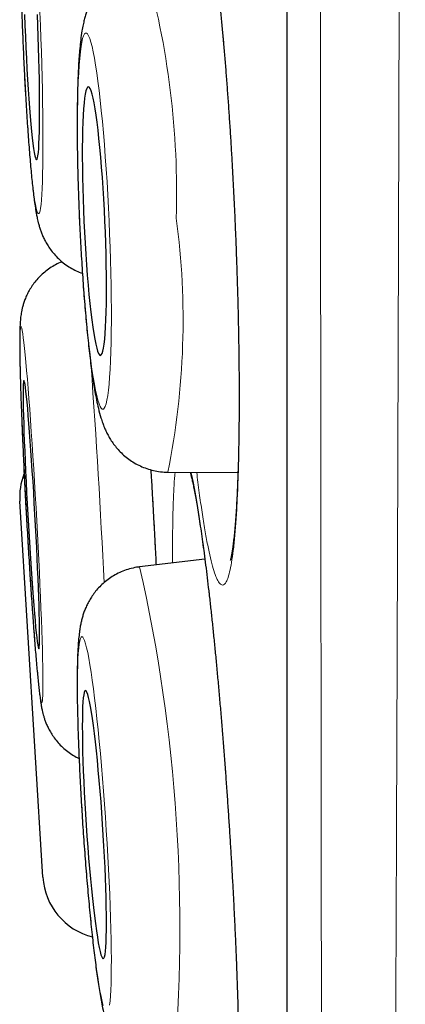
# Model space of a CAD drawing. Header units: millimetres. Extents: x 8 to 869, y 12 to 812.
# Tile 28 of 230: x 180.8 to 182.56, y 784.84 to 789.33. Entities that reach past the tile are written whole.
import ezdxf

# ---------------------------------------------------------------- set-up
doc = ezdxf.new("R2010")
doc.units = ezdxf.units.MM

msp = doc.modelspace()

# ---------------------------------------------------------------- linework, layer by layer
at = {"color": 252, "linetype": 'Continuous', "lineweight": 0}
msp.add_line((182.0178, 811.0119), (182.0178, 777.6163), dxfattribs=at)
at = {"color": 7, "linetype": 'Continuous', "lineweight": 30}
for p, q in [((182.0155, 810.9815), (182.0155, 777.6467)), ((181.4726, 787.2659), (181.7928, 787.2635)), ((180.9027, 785.4188), (180.7971, 787.1335)), ((181.3425, 786.8332), (181.3438, 786.8336)), ((181.6416, 786.8691), (181.3438, 786.8336))]:
    msp.add_line(p, q, dxfattribs=at)
at = {"color": 252, "linetype": 'Continuous', "lineweight": 0, "flags": 128}
for points in [[(180.8064, 789.3624), (180.8086, 789.3025), (180.811, 789.2427), (180.8136, 789.1831), (180.8163, 789.1241), (180.8193, 789.0659), (180.8223, 789.009), (180.8256, 788.9534), (180.8289, 788.8996), (180.8323, 788.8477), (180.8358, 788.798), (180.8394, 788.7508), (180.843, 788.7063), (180.8467, 788.6647), (180.8504, 788.6262), (180.8541, 788.5909), (180.8577, 788.5592), (180.8614, 788.5311), (180.8649, 788.5067), (180.8684, 788.4862), (180.8718, 788.4697), (180.8751, 788.4572), (180.8783, 788.4489), (180.8814, 788.4447), (180.8842, 788.4447), (180.887, 788.4489), (180.8895, 788.4572), (180.8918, 788.4697), (180.894, 788.4862), (180.8959, 788.5067), (180.8976, 788.5311), (180.8991, 788.5592), (180.9003, 788.5909), (180.9013, 788.6262), (180.902, 788.6647), (180.9025, 788.7063), (180.9027, 788.7508), (180.9027, 788.798), (180.9024, 788.8477), (180.9018, 788.8996), (180.901, 788.9534), (180.9, 789.009), (180.8987, 789.0659), (180.8972, 789.1241), (180.8954, 789.1831), (180.8934, 789.2427), (180.8912, 789.3025)], [(180.8912, 789.3025), (180.8888, 789.3624)], [(181.2046, 788.4105), (181.2018, 788.4703), (181.1986, 788.5299), (181.1951, 788.5889), (181.1914, 788.647), (181.1874, 788.704), (181.1831, 788.7595), (181.1786, 788.8133), (181.174, 788.8652), (181.1691, 788.9149), (181.1641, 788.9621), (181.159, 789.0066), (181.1537, 789.0482), (181.1484, 789.0867), (181.143, 789.1219), (181.1377, 789.1536), (181.1323, 789.1817), (181.1269, 789.2061), (181.1216, 789.2266), (181.1163, 789.2431), (181.1112, 789.2555), (181.1062, 789.2639), (181.1013, 789.2681), (181.0966, 789.2681), (181.0921, 789.2639), (181.0879, 789.2555), (181.0838, 789.2431), (181.0801, 789.2266), (181.0766, 789.2061), (181.0734, 789.1817), (181.0705, 789.1536), (181.068, 789.1219), (181.0658, 789.0867), (181.0639, 789.0482), (181.0624, 789.0066), (181.0613, 788.9621), (181.0605, 788.9149), (181.0602, 788.8652), (181.0602, 788.8133), (181.0605, 788.7595), (181.0613, 788.704), (181.0624, 788.647), (181.0639, 788.5889), (181.0657, 788.5299), (181.0679, 788.4703), (181.0704, 788.4105), (181.0733, 788.3506), (181.0764, 788.291), (181.0799, 788.2321), (181.0836, 788.1739), (181.0877, 788.117), (181.0919, 788.0614), (181.0964, 788.0076), (181.1011, 787.9557), (181.1059, 787.9061), (181.1109, 787.8589), (181.116, 787.8144), (181.1213, 787.7728), (181.1266, 787.7343), (181.132, 787.6991), (181.1374, 787.6673), (181.1428, 787.6392), (181.1482, 787.6148), (181.1535, 787.5944), (181.1587, 787.5779), (181.1639, 787.5654), (181.1689, 787.5571), (181.1737, 787.5529), (181.1784, 787.5529), (181.1829, 787.5571), (181.1872, 787.5654), (181.1912, 787.5779), (181.1949, 787.5944), (181.1984, 787.6148), (181.2016, 787.6392), (181.2045, 787.6673), (181.207, 787.6991), (181.2092, 787.7343), (181.2111, 787.7728), (181.2126, 787.8144), (181.2137, 787.8589), (181.2145, 787.9061), (181.2149, 787.9557), (181.2149, 788.0076), (181.2145, 788.0614), (181.2138, 788.117), (181.2127, 788.1739), (181.2112, 788.2321), (181.2093, 788.291), (181.2071, 788.3506), (181.2046, 788.4105)], [(180.8975, 786.2145), (180.899, 786.2167), (180.9002, 786.2231), (180.9012, 786.2335), (180.902, 786.2481), (180.9025, 786.2667), (180.9027, 786.2892), (180.9027, 786.3155), (180.9024, 786.3455), (180.9019, 786.3791), (180.9011, 786.416), (180.9001, 786.4561), (180.8988, 786.4992), (180.8973, 786.5452), (180.8955, 786.5936), (180.8935, 786.6445), (180.8914, 786.6974), (180.889, 786.7521), (180.8864, 786.8084), (180.8836, 786.8659), (180.8807, 786.9245), (180.8777, 786.9838), (180.8744, 787.0435), (180.8711, 787.1034), (180.8677, 787.1631), (180.8642, 787.2224), (180.8606, 787.2809), (180.857, 787.3384), (180.8533, 787.3947), (180.8496, 787.4493), (180.8459, 787.5021), (180.8423, 787.5528), (180.8386, 787.6012), (180.8351, 787.647), (180.8316, 787.69), (180.8282, 787.73), (180.8249, 787.7668), (180.8217, 787.8002), (180.8186, 787.8301), (180.8157, 787.8562), (180.813, 787.8786), (180.8105, 787.897), (180.8081, 787.9114), (180.806, 787.9217), (180.804, 787.9278), (180.8023, 787.9298), (180.8008, 787.9277), (180.7996, 787.9213), (180.7986, 787.9108), (180.7979, 787.8963), (180.7974, 787.8777), (180.7971, 787.8552), (180.7972, 787.8289), (180.7974, 787.7989), (180.798, 787.7653), (180.7988, 787.7284), (180.7998, 787.6883), (180.8011, 787.6451), (180.8026, 787.5992), (180.8043, 787.5507), (180.8063, 787.4999), (180.8085, 787.447), (180.8109, 787.3923), (180.8135, 787.336), (180.8162, 787.2784), (180.8191, 787.2199), (180.8222, 787.1606), (180.8254, 787.1009), (180.8287, 787.041), (180.8321, 786.9813), (180.8357, 786.922), (180.8392, 786.8635), (180.8429, 786.8059), (180.8465, 786.7497), (180.8502, 786.6951), (180.8539, 786.6423), (180.8576, 786.5915), (180.8612, 786.5432), (180.8648, 786.4974), (180.8683, 786.4544), (180.8717, 786.4144), (180.875, 786.3776), (180.8782, 786.3442), (180.8812, 786.3143), (180.8841, 786.2882), (180.8868, 786.2658), (180.8894, 786.2474), (180.8917, 786.233), (180.8939, 786.2227), (180.8958, 786.2165), (180.8975, 786.2145)], [(181.2066, 784.8358), (181.2089, 784.8546), (181.2108, 784.8772), (181.2124, 784.9036), (181.2136, 784.9338), (181.2144, 784.9674), (181.2148, 785.0044), (181.2149, 785.0446), (181.2146, 785.0878), (181.2139, 785.1338), (181.2129, 785.1824), (181.2114, 785.2332), (181.2097, 785.2862), (181.2075, 785.3409), (181.205, 785.3972), (181.2022, 785.4548), (181.1991, 785.5134), (181.1957, 785.5726), (181.192, 785.6323), (181.188, 785.6922), (181.1838, 785.7518), (181.1794, 785.811), (181.1747, 785.8695), (181.1699, 785.9269), (181.1649, 785.9831), (181.1598, 786.0376), (181.1546, 786.0903), (181.1493, 786.1409), (181.1439, 786.1892), (181.1385, 786.2349), (181.1331, 786.2777), (181.1277, 786.3176), (181.1224, 786.3542), (181.1171, 786.3875), (181.112, 786.4172), (181.1069, 786.4432), (181.1021, 786.4654), (181.0973, 786.4836), (181.0928, 786.4979), (181.0885, 786.508), (181.0845, 786.514), (181.0807, 786.5159), (181.0771, 786.5135), (181.0739, 786.507), (181.071, 786.4964), (181.0684, 786.4817), (181.0661, 786.463), (181.0642, 786.4403), (181.0627, 786.4139), (181.0615, 786.3838), (181.0606, 786.3501), (181.0602, 786.3131), (181.0601, 786.2729), (181.0604, 786.2297), (181.0611, 786.1837), (181.0622, 786.1352), (181.0636, 786.0843), (181.0654, 786.0314), (181.0675, 785.9766), (181.07, 785.9203), (181.0728, 785.8627), (181.0759, 785.8042), (181.0793, 785.7449), (181.083, 785.6852), (181.087, 785.6254), (181.0912, 785.5657), (181.0957, 785.5065), (181.1003, 785.448), (181.1051, 785.3906), (181.1101, 785.3345), (181.1152, 785.2799), (181.1204, 785.2272), (181.1258, 785.1766), (181.1311, 785.1283), (181.1365, 785.0827), (181.1419, 785.0398), (181.1473, 785), (181.1526, 784.9633), (181.1579, 784.9301), (181.163, 784.9004), (181.1681, 784.8744), (181.173, 784.8522), (181.1777, 784.8339)]]:
    msp.add_lwpolyline(points, dxfattribs=at)
at = {"color": 7, "linetype": 'Continuous', "lineweight": 30, "flags": 128}
for points in [[(180.8186, 789.3531), (180.8204, 789.3025), (180.8225, 789.252), (180.8247, 789.2017), (180.8271, 789.1522), (180.8297, 789.1037), (180.8323, 789.0565), (180.8352, 789.011), (180.8381, 788.9675), (180.8411, 788.9263), (180.8441, 788.8877), (180.8472, 788.8519), (180.8503, 788.8192), (180.8534, 788.7898), (180.8565, 788.7639), (180.8596, 788.7416), (180.8625, 788.7232), (180.8654, 788.7088), (180.8682, 788.6984), (180.8709, 788.6921), (180.8734, 788.6901), (180.8757, 788.6921), (180.8779, 788.6984), (180.8799, 788.7088), (180.8817, 788.7232), (180.8833, 788.7416), (180.8846, 788.7639), (180.8857, 788.7898), (180.8866, 788.8192), (180.8872, 788.8519), (180.8875, 788.8877), (180.8876, 788.9263), (180.8874, 788.9675), (180.887, 789.011), (180.8864, 789.0565), (180.8854, 789.1037), (180.8843, 789.1522), (180.8829, 789.2017), (180.8812, 789.252), (180.8794, 789.3025)], [(180.8794, 789.3025), (180.8774, 789.3531)], [(181.1854, 788.4105), (181.183, 788.461), (181.1802, 788.5113), (181.1772, 788.5608), (181.1739, 788.6093), (181.1703, 788.6564), (181.1665, 788.7019), (181.1625, 788.7454), (181.1584, 788.7866), (181.1541, 788.8252), (181.1497, 788.861), (181.1452, 788.8937), (181.1407, 788.9231), (181.1361, 788.949), (181.1315, 788.9712), (181.127, 788.9896), (181.1226, 789.0041), (181.1182, 789.0144), (181.114, 789.0207), (181.11, 789.0228), (181.1061, 789.0207), (181.1025, 789.0144), (181.0991, 789.0041), (181.0959, 788.9896), (181.0931, 788.9712), (181.0905, 788.949), (181.0883, 788.9231), (181.0864, 788.8937), (181.0848, 788.861), (181.0836, 788.8252), (181.0828, 788.7866), (181.0824, 788.7454), (181.0823, 788.7019), (181.0826, 788.6564), (181.0833, 788.6093), (181.0843, 788.5608), (181.0858, 788.5113), (181.0875, 788.461), (181.0896, 788.4105), (181.0921, 788.3599), (181.0948, 788.3097), (181.0979, 788.2602), (181.1012, 788.2117), (181.1047, 788.1645), (181.1085, 788.119), (181.1125, 788.0756), (181.1166, 788.0344), (181.1209, 787.9958), (181.1253, 787.96), (181.1298, 787.9273), (181.1344, 787.8979), (181.1389, 787.872), (181.1435, 787.8497), (181.148, 787.8313), (181.1524, 787.8169), (181.1568, 787.8065), (181.161, 787.8002), (181.165, 787.7982), (181.1689, 787.8002), (181.1726, 787.8065), (181.176, 787.8169), (181.1791, 787.8313), (181.182, 787.8497), (181.1845, 787.872), (181.1868, 787.8979), (181.1887, 787.9273), (181.1902, 787.96), (181.1914, 787.9958), (181.1922, 788.0344), (181.1927, 788.0756), (181.1927, 788.119), (181.1924, 788.1645), (181.1917, 788.2117), (181.1907, 788.2602), (181.1893, 788.3097), (181.1875, 788.3599), (181.1854, 788.4105)], [(180.8839, 786.4602), (180.8851, 786.4624), (180.8861, 786.4687), (180.8869, 786.4791), (180.8873, 786.4936), (180.8876, 786.5121), (180.8876, 786.5344), (180.8873, 786.5603), (180.8868, 786.5898), (180.886, 786.6225), (180.8849, 786.6584), (180.8837, 786.697), (180.8822, 786.7382), (180.8804, 786.7817), (180.8785, 786.8272), (180.8764, 786.8743), (180.8741, 786.9228), (180.8716, 786.9724), (180.869, 787.0226), (180.8662, 787.0731), (180.8634, 787.1236), (180.8604, 787.1738), (180.8574, 787.2233), (180.8543, 787.2718), (180.8512, 787.3189), (180.8481, 787.3643), (180.845, 787.4077), (180.8419, 787.4488), (180.8389, 787.4874), (180.836, 787.5231), (180.8331, 787.5557), (180.8304, 787.585), (180.8278, 787.6109), (180.8254, 787.633), (180.8231, 787.6513), (180.821, 787.6657), (180.8191, 787.676), (180.8174, 787.6822), (180.816, 787.6842), (180.8147, 787.682), (180.8137, 787.6757), (180.813, 787.6652), (180.8125, 787.6507), (180.8123, 787.6323), (180.8123, 787.61), (180.8126, 787.584), (180.8131, 787.5546), (180.8139, 787.5218), (180.8149, 787.486), (180.8162, 787.4474), (180.8177, 787.4062), (180.8194, 787.3627), (180.8213, 787.3172), (180.8235, 787.27), (180.8258, 787.2215), (180.8282, 787.172), (180.8308, 787.1218), (180.8336, 787.0713), (180.8365, 787.0207), (180.8394, 786.9706), (180.8424, 786.9211), (180.8455, 786.8726), (180.8486, 786.8255), (180.8517, 786.7801), (180.8548, 786.7367), (180.8579, 786.6956), (180.8609, 786.657), (180.8639, 786.6213), (180.8667, 786.5887), (180.8694, 786.5593), (180.872, 786.5335), (180.8745, 786.5114), (180.8767, 786.4931), (180.8788, 786.4787), (180.8807, 786.4684), (180.8824, 786.4622), (180.8839, 786.4602)], [(181.1781, 785.0472), (181.181, 785.0495), (181.1837, 785.0559), (181.186, 785.0665), (181.1881, 785.0811), (181.1897, 785.0997), (181.191, 785.1221), (181.192, 785.1481), (181.1925, 785.1777), (181.1927, 785.2105), (181.1926, 785.2464), (181.192, 785.2851), (181.1911, 785.3263), (181.1898, 785.3699), (181.1881, 785.4154), (181.1861, 785.4625), (181.1838, 785.511), (181.1812, 785.5606), (181.1782, 785.6107), (181.175, 785.6613), (181.1715, 785.7118), (181.1678, 785.7619), (181.1639, 785.8113), (181.1598, 785.8597), (181.1555, 785.9067), (181.1512, 785.952), (181.1467, 785.9954), (181.1422, 786.0364), (181.1376, 786.0748), (181.1331, 786.1104), (181.1285, 786.1429), (181.1241, 786.1721), (181.1197, 786.1978), (181.1154, 786.2199), (181.1113, 786.238), (181.1074, 786.2523), (181.1037, 786.2624), (181.1002, 786.2685), (181.0969, 786.2704), (181.094, 786.2681), (181.0913, 786.2616), (181.089, 786.251), (181.087, 786.2364), (181.0853, 786.2179), (181.084, 786.1955), (181.0831, 786.1694), (181.0825, 786.1399), (181.0823, 786.1071), (181.0825, 786.0712), (181.083, 786.0325), (181.0839, 785.9912), (181.0852, 785.9477), (181.0869, 785.9022), (181.0889, 785.855), (181.0912, 785.8065), (181.0939, 785.757), (181.0968, 785.7068), (181.1, 785.6563), (181.1035, 785.6058), (181.1072, 785.5557), (181.1111, 785.5062), (181.1152, 785.4578), (181.1195, 785.4108), (181.1239, 785.3655), (181.1283, 785.3222), (181.1328, 785.2812), (181.1374, 785.2427), (181.142, 785.2071), (181.1465, 785.1746), (181.151, 785.1454), (181.1553, 785.1197), (181.1596, 785.0977), (181.1637, 785.0795), (181.1676, 785.0653), (181.1714, 785.0551), (181.1748, 785.0491), (181.1781, 785.0472)]]:
    msp.add_lwpolyline(points, dxfattribs=at)
at = {"color": 252, "linetype": 'Continuous', "lineweight": 0}
for centre, radius, start, end in [((177.6852, 788.5373), 3.8276, 358.2926, 15.8174), ((178.0567, 787.9589), 3.4856, 348.5318, 7.6562), ((141.7671, 784.8996), 39.4583, 2.7038, 4.14143), ((174.1137, 785.1922), 7.4141, 354.81006, 12.79052)]:
    msp.add_arc(centre, radius, start, end, dxfattribs=at)
at = {"color": 7, "linetype": 'Continuous', "lineweight": 30}
for centre, start, end in [((181.0965, 787.152), 159.5999, 183.525), ((181.2022, 785.4373), 183.525, 255.8994)]:
    msp.add_arc(centre, 0.3, start, end, dxfattribs=at)
at = {"color": 252, "linetype": 'Continuous', "lineweight": 0}
for points, knots in [([(182.5563, 812.1494), (182.5563, 812.1485), (182.5563, 812.1467), (182.5563, 812.1321), (182.5563, 812.1088), (182.5563, 812.076), (182.5563, 812.0338), (182.5563, 811.9828), (182.5563, 811.9233), (182.5563, 811.8557), (182.5563, 811.7793), (182.5563, 811.694), (182.5564, 811.6), (182.5564, 811.5064), (182.5564, 811.4156), (182.5565, 811.3299), (182.5565, 811.2395), (182.5566, 811.1296), (182.5566, 810.9975), (182.5566, 810.8399), (182.5566, 810.6722), (182.5566, 810.4945), (182.5565, 810.3068), (182.5565, 810.1167), (182.5564, 809.9254), (182.5563, 809.7341), (182.5563, 809.5353), (182.5562, 809.329), (182.5561, 809.1153), (182.5561, 808.8658), (182.556, 808.5769), (182.5559, 808.2801), (182.5558, 808.0099), (182.5557, 807.77), (182.5556, 807.5242), (182.5555, 807.2723), (182.5554, 807.0145), (182.5552, 806.7508), (182.555, 806.4814), (182.5548, 806.1918), (182.5545, 805.8811), (182.5542, 805.5484), (182.5539, 805.2086), (182.5536, 804.8617), (182.5533, 804.508), (182.553, 804.1612), (182.5527, 803.8221), (182.5524, 803.4916), (182.5521, 803.1562), (182.5518, 802.8162), (182.5515, 802.4717), (182.5512, 802.1586), (182.5509, 801.8782), (182.5506, 801.6317), (182.5503, 801.3833), (182.55, 801.0834), (182.5495, 800.7307), (182.549, 800.3238), (182.5484, 799.9127), (182.5478, 799.4974), (182.5472, 799.0783), (182.5466, 798.6714), (182.546, 798.2773), (182.5454, 797.8964), (182.5449, 797.5133), (182.5443, 797.1281), (182.5437, 796.7409), (182.543, 796.3019), (182.5423, 795.9008), (182.5417, 795.5384), (182.5412, 795.2207), (182.5405, 794.8572), (182.5398, 794.4478), (182.539, 794.0376), (182.5382, 793.6269), (182.5373, 793.2159), (182.5364, 792.8091), (182.5355, 792.4067), (182.5346, 792.009), (182.5337, 791.6117), (182.5328, 791.2152), (182.5319, 790.8196), (182.531, 790.4603), (182.5302, 790.137), (182.5295, 789.8491), (182.5288, 789.5623), (182.5279, 789.2149), (182.5268, 788.8083), (182.5255, 788.3437), (182.5241, 787.8831), (182.5228, 787.4497), (182.5214, 787.0435), (182.5201, 786.6637), (182.5188, 786.2877), (182.5174, 785.9209), (182.5161, 785.5634), (182.5147, 785.2151), (182.5133, 784.871), (182.5119, 784.5257), (182.5104, 784.1798), (182.5088, 783.8148), (182.5071, 783.4375), (182.5053, 783.049), (182.5035, 782.6684), (182.5016, 782.3148), (182.4999, 781.9873), (182.4981, 781.6845), (182.4964, 781.3882), (182.4946, 781.1027), (182.4928, 780.828), (182.4909, 780.5636), (182.4891, 780.3058), (182.4873, 780.0506), (182.4853, 779.7987), (182.4833, 779.5366), (182.4811, 779.2702), (182.4788, 779.0011), (182.4765, 778.7431), (182.4743, 778.5088), (182.4723, 778.2967), (182.4704, 778.1048), (182.4684, 777.9217), (182.4665, 777.7497), (182.4647, 777.5887), (182.4629, 777.4383), (182.4611, 777.2964), (182.4593, 777.1608), (182.4576, 777.0321), (182.456, 776.9225), (182.4547, 776.8311), (182.4536, 776.7555), (182.4526, 776.6848), (182.4515, 776.6117), (182.4504, 776.5383), (182.4494, 776.4674), (182.4484, 776.4055), (182.4476, 776.3529), (182.447, 776.3096), (182.4465, 776.2786), (182.4462, 776.2573), (182.446, 776.2436), (182.4458, 776.235), (182.4458, 776.2339), (182.4458, 776.2334)], [0, 0, 0, 0, 0.007231, 0.014463, 0.021694, 0.028959, 0.036225, 0.043491, 0.050559, 0.057628, 0.064697, 0.071797, 0.078898, 0.085998, 0.091227, 0.096455, 0.101689, 0.106923, 0.114601, 0.12228, 0.129958, 0.137677, 0.145398, 0.153117, 0.16001, 0.166904, 0.173798, 0.18072, 0.187644, 0.194566, 0.204203, 0.213848, 0.220428, 0.227008, 0.233599, 0.24019, 0.246799, 0.253407, 0.260027, 0.266648, 0.27434, 0.282033, 0.289726, 0.297459, 0.305193, 0.312926, 0.31983, 0.326736, 0.33364, 0.340574, 0.347508, 0.354442, 0.359268, 0.364094, 0.368924, 0.373755, 0.381474, 0.389195, 0.396914, 0.404675, 0.412438, 0.420199, 0.427129, 0.43406, 0.440991, 0.447951, 0.454911, 0.461871, 0.47156, 0.476409, 0.481257, 0.488536, 0.495815, 0.503093, 0.510406, 0.51772, 0.525033, 0.532149, 0.539265, 0.54638, 0.553527, 0.560675, 0.567822, 0.573085, 0.578347, 0.583616, 0.588885, 0.597573, 0.606262, 0.614976, 0.623691, 0.631089, 0.638487, 0.645901, 0.653316, 0.660422, 0.667529, 0.67465, 0.681771, 0.689241, 0.696715, 0.705421, 0.714127, 0.722858, 0.731589, 0.739001, 0.746413, 0.753841, 0.761269, 0.768389, 0.775509, 0.782642, 0.789776, 0.797259, 0.804747, 0.813491, 0.822235, 0.831004, 0.839774, 0.847219, 0.854664, 0.862126, 0.869587, 0.876741, 0.883894, 0.891062, 0.898231, 0.905752, 0.913277, 0.918649, 0.92402, 0.929398, 0.934776, 0.941985, 0.949194, 0.956403, 0.963646, 0.970891, 0.978134, 0.983597, 0.98906, 0.99453, 1, 1, 1, 1]), ([(182.1983, 776.4808), (182.1983, 776.4813), (182.1982, 776.4824), (182.1982, 776.4906), (182.1981, 776.5036), (182.1979, 776.5241), (182.1976, 776.5541), (182.1973, 776.5962), (182.1969, 776.6476), (182.1965, 776.7083), (182.196, 776.7783), (182.1956, 776.8509), (182.1951, 776.9237), (182.1947, 776.9945), (182.1942, 777.0704), (182.1937, 777.1676), (182.1931, 777.2901), (182.1923, 777.443), (182.1915, 777.6088), (182.1907, 777.7783), (182.1899, 777.9492), (182.1892, 778.1197), (182.1884, 778.299), (182.1876, 778.4845), (182.1869, 778.6756), (182.1862, 778.8718), (182.1855, 779.0757), (182.1848, 779.2907), (182.1841, 779.5171), (182.1833, 779.7676), (182.1826, 780.0401), (182.1818, 780.3361), (182.1811, 780.6426), (182.1805, 780.9435), (182.1798, 781.2366), (182.1793, 781.5204), (182.1787, 781.8114), (182.1781, 782.1051), (182.1775, 782.4009), (182.177, 782.6986), (182.1764, 783.0021), (182.1759, 783.3164), (182.1753, 783.6415), (182.1748, 783.9956), (182.1742, 784.3745), (182.1737, 784.7793), (182.1732, 785.1914), (182.1727, 785.5895), (182.1723, 785.9717), (182.1719, 786.3372), (182.1715, 786.7073), (182.1711, 787.0764), (182.1708, 787.4441), (182.1704, 787.8102), (182.17, 788.1798), (182.1696, 788.5587), (182.1692, 788.9467), (182.1688, 789.3652), (182.1684, 789.8082), (182.168, 790.2764), (182.1676, 790.7479), (182.1672, 791.1986), (182.1669, 791.6272), (182.1667, 792.0335), (182.1664, 792.4413), (182.1662, 792.8446), (182.1659, 793.243), (182.1657, 793.6365), (182.1655, 794.0306), (182.1652, 794.4315), (182.165, 794.8388), (182.1647, 795.2571), (182.1645, 795.6799), (182.1642, 796.1066), (182.164, 796.533), (182.1637, 796.9588), (182.1635, 797.3838), (182.1633, 797.7918), (182.1632, 798.1829), (182.163, 798.557), (182.1629, 798.9297), (182.1628, 799.3007), (182.1627, 799.6698), (182.1625, 800.0843), (182.1624, 800.4583), (182.1623, 800.7926), (182.1622, 801.0906), (182.162, 801.4346), (182.1619, 801.8227), (182.1617, 802.207), (182.1616, 802.5874), (182.1614, 802.9634), (182.1613, 803.3212), (182.1612, 803.661), (182.1611, 803.9833), (182.161, 804.3015), (182.1609, 804.6155), (182.1608, 804.925), (182.1608, 805.2692), (182.1607, 805.6455), (182.1607, 806.0379), (182.1606, 806.4083), (182.1606, 806.7572), (182.1605, 807.0972), (182.1604, 807.4282), (182.1603, 807.7497), (182.1602, 808.0474), (182.1602, 808.3224), (182.1601, 808.5762), (182.1601, 808.8222), (182.1601, 809.06), (182.1601, 809.2896), (182.1601, 809.5025), (182.1601, 809.6997), (182.1601, 809.882), (182.1601, 810.0572), (182.1601, 810.2252), (182.1602, 810.3859), (182.1602, 810.5588), (182.1602, 810.7399), (182.1601, 810.9121), (182.1601, 811.0598), (182.1601, 811.186), (182.1601, 811.3026), (182.1601, 811.4094), (182.16, 811.5063), (182.1601, 811.5899), (182.1601, 811.6615), (182.1601, 811.7222), (182.1601, 811.7748), (182.1601, 811.8192), (182.1602, 811.8554), (182.1602, 811.8866), (182.1603, 811.9098), (182.1603, 811.913), (182.1603, 811.9146)], [0, 0, 0, 0, 0.005366, 0.010733, 0.016106, 0.021479, 0.028683, 0.035887, 0.043091, 0.05033, 0.05757, 0.064808, 0.070267, 0.075727, 0.081192, 0.086658, 0.095396, 0.104134, 0.112899, 0.121664, 0.129106, 0.136548, 0.144007, 0.151465, 0.158617, 0.165768, 0.172934, 0.180099, 0.187618, 0.19514, 0.203844, 0.212547, 0.221276, 0.230005, 0.237415, 0.244825, 0.252251, 0.259676, 0.266793, 0.27391, 0.281042, 0.288173, 0.295653, 0.303138, 0.311826, 0.320515, 0.329228, 0.337942, 0.345339, 0.352736, 0.360148, 0.367561, 0.374665, 0.38177, 0.388889, 0.396008, 0.403476, 0.410948, 0.419622, 0.428297, 0.436996, 0.445696, 0.45308, 0.460465, 0.467865, 0.475265, 0.482358, 0.48945, 0.496557, 0.503664, 0.511119, 0.518579, 0.526301, 0.534024, 0.541746, 0.549509, 0.557273, 0.565036, 0.571967, 0.5789, 0.585831, 0.592792, 0.599754, 0.606716, 0.616406, 0.621256, 0.626106, 0.6338, 0.641496, 0.649191, 0.656926, 0.664663, 0.672399, 0.679306, 0.686214, 0.693121, 0.700058, 0.706995, 0.713931, 0.723587, 0.733251, 0.742023, 0.750796, 0.759567, 0.7684, 0.777234, 0.786067, 0.79375, 0.801433, 0.809115, 0.816838, 0.824561, 0.832284, 0.839179, 0.846076, 0.852971, 0.859896, 0.866821, 0.873746, 0.883386, 0.893035, 0.900717, 0.9084, 0.916081, 0.923804, 0.931527, 0.939249, 0.946145, 0.953041, 0.959936, 0.966861, 0.973787, 0.980711, 0.990351, 1, 1, 1, 1]), ([(181.522, 789.9582), (181.5245, 789.9771), (181.5296, 790.0149), (181.5384, 790.0576), (181.5478, 790.0896), (181.5579, 790.1097), (181.5687, 790.1177), (181.58, 790.1137), (181.5918, 790.0979), (181.604, 790.0704), (181.6165, 790.031), (181.6292, 789.9802), (181.642, 789.9186), (181.6549, 789.8466), (181.6677, 789.7642), (181.6803, 789.6724), (181.6928, 789.5719), (181.7049, 789.4634), (181.7165, 789.3474), (181.7277, 789.2249), (181.7383, 789.0968), (181.7483, 788.9641), (181.7575, 788.8276), (181.7659, 788.6881), (181.7735, 788.5469), (181.7802, 788.405), (181.7859, 788.2633), (181.7907, 788.1227), (181.7944, 787.9842), (181.7971, 787.8491), (181.7987, 787.7182), (181.7992, 787.5922), (181.7987, 787.4722), (181.7971, 787.359), (181.7943, 787.2537), (181.7906, 787.1567), (181.7858, 787.0685), (181.7801, 786.9902), (181.7733, 786.9223), (181.7657, 786.865), (181.7572, 786.8188), (181.7485, 786.7859), (181.7397, 786.7647), (181.731, 786.7531), (181.7213, 786.7494), (181.7105, 786.756), (181.6986, 786.7748), (181.6863, 786.8054), (181.6737, 786.8474), (181.661, 786.9009), (181.6481, 786.9654), (181.6353, 787.04), (181.6225, 787.1249), (181.6123, 787.2001), (181.6064, 787.2498), (181.6046, 787.2649)], [0, 0, 0, 0, 0.019221, 0.03851, 0.0578, 0.07702, 0.096241, 0.115531, 0.13482, 0.154041, 0.173261, 0.192551, 0.21184, 0.231061, 0.250282, 0.269571, 0.288861, 0.308081, 0.327302, 0.346592, 0.365881, 0.385102, 0.404322, 0.423612, 0.442901, 0.462122, 0.481343, 0.500632, 0.519922, 0.539142, 0.558363, 0.577653, 0.596942, 0.616163, 0.635383, 0.654673, 0.673962, 0.693183, 0.712404, 0.731693, 0.750983, 0.770203, 0.786226, 0.802268, 0.81829, 0.837511, 0.8568, 0.87609, 0.895311, 0.914531, 0.933821, 0.95311, 0.972331, 0.991552, 1, 1, 1, 1]), ([(181.3953, 787.2766), (181.3974, 787.242), (181.4021, 787.1603), (181.4093, 787.0308), (181.4152, 786.9204), (181.4184, 786.8582), (181.4192, 786.8425)], [0, 0, 0, 0, 0.239417, 0.56553, 0.890483, 1, 1, 1, 1]), ([(181.5003, 787.1912), (181.5015, 787.2121), (181.5031, 787.24), (181.5055, 787.2605), (181.506, 787.2656)], [0, 0, 0, 0, 0.748741, 1, 1, 1, 1]), ([(181.5788, 787.2651), (181.5795, 787.2623), (181.5839, 787.2444), (181.5926, 787.2006), (181.6048, 787.1335), (181.6173, 787.0549), (181.63, 786.9668), (181.6429, 786.8697), (181.6557, 786.7645), (181.6685, 786.6514), (181.6812, 786.5314), (181.6936, 786.4055), (181.7056, 786.2748), (181.7173, 786.1398), (181.7284, 786.0014), (181.739, 785.861), (181.7489, 785.7194), (181.7581, 785.5777), (181.7664, 785.4366), (181.774, 785.2974), (181.7806, 785.161), (181.7863, 785.0286), (181.791, 784.9007), (181.7946, 784.7783), (181.7973, 784.6626), (181.7988, 784.5543), (181.7992, 784.454), (181.7986, 784.3624), (181.7969, 784.2802), (181.7941, 784.2084), (181.7903, 784.1469), (181.7855, 784.0963), (181.78, 784.0593), (181.774, 784.034), (181.7678, 784.0185), (181.7606, 784.0107), (181.7521, 784.0128), (181.7425, 784.0271), (181.7321, 784.053), (181.7212, 784.0904), (181.7097, 784.1395), (181.6978, 784.1997), (181.6855, 784.2703), (181.6729, 784.3511), (181.661, 784.4352), (181.6532, 784.4962), (181.6497, 784.5236)], [0, 0, 0, 0, 0.004303, 0.027877, 0.051368, 0.074858, 0.098433, 0.122007, 0.145497, 0.168988, 0.192562, 0.216137, 0.239627, 0.263118, 0.286692, 0.310266, 0.333757, 0.357247, 0.380822, 0.404396, 0.427887, 0.451377, 0.474952, 0.498526, 0.522016, 0.545507, 0.569081, 0.592656, 0.616146, 0.639637, 0.663211, 0.686785, 0.710276, 0.729855, 0.749458, 0.769037, 0.792527, 0.816102, 0.839676, 0.863167, 0.886657, 0.910231, 0.933806, 0.957296, 0.980787, 1, 1, 1, 1]), ([(181.4946, 786.8515), (181.4946, 786.8527), (181.4941, 786.8893), (181.4943, 786.954), (181.4951, 787.0438), (181.497, 787.1239), (181.4992, 787.1688), (181.5003, 787.1912)], [0, 0, 0, 0, 0.008243, 0.25574, 0.504122, 0.752503, 1, 1, 1, 1])]:
    msp.add_open_spline(points, degree=3, knots=knots, dxfattribs=at)
at = {"color": 7, "linetype": 'Continuous', "lineweight": 30}
for points, knots in [([(181.0891, 790.4707), (181.082, 790.4701), (181.064, 790.4685), (181.036, 790.462), (181.0056, 790.4519), (180.9772, 790.4389), (180.9508, 790.4235), (180.9268, 790.4061), (180.9052, 790.3869), (180.8862, 790.3667), (180.8699, 790.3458), (180.8562, 790.3249), (180.845, 790.3046), (180.8362, 790.2854), (180.8291, 790.2673), (180.8236, 790.2504), (180.8191, 790.2341), (180.8154, 790.2179), (180.8122, 790.2008), (180.8091, 790.1808), (180.8061, 790.155), (180.8035, 790.1247), (180.8014, 790.0907), (180.7998, 790.0561), (180.7986, 790.019), (180.7976, 789.979), (180.797, 789.9372), (180.7966, 789.8934), (180.7965, 789.8477), (180.7966, 789.7999), (180.797, 789.7504), (180.7976, 789.6991), (180.7984, 789.6464), (180.7995, 789.5923), (180.8008, 789.5371), (180.8023, 789.481), (180.804, 789.4242), (180.8059, 789.3669), (180.808, 789.3093), (180.8102, 789.2518), (180.8127, 789.1944), (180.8153, 789.1375), (180.8181, 789.0813), (180.821, 789.0259), (180.824, 788.9717), (180.8272, 788.9187), (180.8305, 788.8673), (180.8339, 788.8176), (180.8373, 788.7697), (180.8409, 788.7239), (180.8446, 788.6802), (180.8483, 788.6388), (180.8521, 788.5996), (180.856, 788.5627), (180.8601, 788.5278), (180.8645, 788.4946), (180.8695, 788.4617), (180.8748, 788.4321), (180.8804, 788.407), (180.8857, 788.3873), (180.8909, 788.3705), (180.8971, 788.3534), (180.9047, 788.3356), (180.9141, 788.3167), (180.9258, 788.2967), (180.9402, 788.2759), (180.9577, 788.2548), (180.9781, 788.2343), (181.0013, 788.2152), (181.0269, 788.1981), (181.0541, 788.1835), (181.0733, 788.1762), (181.0828, 788.1726)], [0, 0, 0, 0, 0.0066564, 0.0168338, 0.0267854, 0.0365234, 0.046053, 0.0553729, 0.0644735, 0.0733329, 0.0819133, 0.090166, 0.0980597, 0.1056368, 0.1130543, 0.1205783, 0.1284567, 0.1371294, 0.1472023, 0.1596732, 0.1767, 0.2005345, 0.2206437, 0.2395317, 0.259466, 0.2786058, 0.2972902, 0.3156947, 0.3339139, 0.352004, 0.3700013, 0.38793, 0.4058073, 0.4236457, 0.4414548, 0.459242, 0.4770132, 0.4947734, 0.5125272, 0.5302784, 0.5480306, 0.5657867, 0.5835509, 0.6013275, 0.6191216, 0.6369392, 0.6547875, 0.6726761, 0.6906169, 0.7086266, 0.7267282, 0.7449548, 0.7633568, 0.7820142, 0.8010638, 0.8207632, 0.8416787, 0.8654467, 0.8825987, 0.8929873, 0.9022777, 0.9106699, 0.9186555, 0.9265889, 0.9347057, 0.9432314, 0.9522009, 0.961519, 0.971065, 0.9807507, 0.9905218, 1, 1, 1, 1]), ([(181.6143, 790.0091), (181.6143, 790.0091), (181.6142, 790.0094), (181.6154, 790.0065), (181.6175, 790.0005), (181.6206, 789.9907), (181.6246, 789.9769), (181.6291, 789.9593), (181.6342, 789.9374), (181.6397, 789.9116), (181.6455, 789.8819), (181.6517, 789.848), (181.658, 789.8102), (181.6646, 789.7686), (181.6713, 789.7233), (181.678, 789.6746), (181.6847, 789.6227), (181.6915, 789.5678), (181.6982, 789.5102), (181.7047, 789.45), (181.7112, 789.3876), (181.7175, 789.3233), (181.7237, 789.2572), (181.7296, 789.1896), (181.7353, 789.1206), (181.7409, 789.0499), (181.7463, 788.9773), (181.7515, 788.9029), (181.7565, 788.8271), (181.7613, 788.7503), (181.7658, 788.6727), (181.7701, 788.5948), (181.7741, 788.5167), (181.7778, 788.4386), (181.7812, 788.3604), (181.7843, 788.2822), (181.7871, 788.2043), (181.7896, 788.1269), (181.7918, 788.0502), (181.7937, 787.9744), (181.7952, 787.8995), (181.7964, 787.8262), (181.7973, 787.7546), (181.7978, 787.685), (181.798, 787.6168), (181.7979, 787.5503), (181.7974, 787.4857), (181.7967, 787.4231), (181.7956, 787.3628), (181.7942, 787.3049), (181.7924, 787.2498), (181.7904, 787.1975), (181.7881, 787.1483), (181.7855, 787.1024), (181.7827, 787.06), (181.7797, 787.0213), (181.7765, 786.9864), (181.7732, 786.9556), (181.7699, 786.9289), (181.7666, 786.9066), (181.7636, 786.8892), (181.761, 786.8764), (181.759, 786.868), (181.7576, 786.863), (181.7575, 786.8625), (181.7574, 786.8622)], [0, 0, 0, 0, 0.00443, 0.014573, 0.025736, 0.037901, 0.05099, 0.064874, 0.079454, 0.09414, 0.109437, 0.125222, 0.141406, 0.15791, 0.174667, 0.191619, 0.208714, 0.225904, 0.243148, 0.260406, 0.277633, 0.2948, 0.311884, 0.328863, 0.345726, 0.362528, 0.379657, 0.396873, 0.41415, 0.431462, 0.448777, 0.466062, 0.483291, 0.500433, 0.517648, 0.53489, 0.552131, 0.569376, 0.586627, 0.603891, 0.621169, 0.638449, 0.655457, 0.672461, 0.689523, 0.706635, 0.723787, 0.740967, 0.758159, 0.775339, 0.792487, 0.809577, 0.826583, 0.843476, 0.860222, 0.876779, 0.8931, 0.909124, 0.924764, 0.940025, 0.954855, 0.967611, 0.979534, 0.990518, 1, 1, 1, 1]), ([(181.3678, 789.5805), (181.3577, 789.5792), (181.3369, 789.5767), (181.3062, 789.5686), (181.2762, 789.5575), (181.2482, 789.5436), (181.2224, 789.5274), (181.199, 789.5093), (181.1781, 789.4898), (181.1598, 789.4694), (181.1441, 789.4486), (181.1309, 789.4278), (181.1199, 789.4075), (181.1108, 789.3876), (181.1032, 789.368), (181.0966, 789.3482), (181.0909, 789.3273), (181.0854, 789.3036), (181.0799, 789.2735), (181.075, 789.2385), (181.0709, 789.1996), (181.0677, 789.16), (181.065, 789.1187), (181.0629, 789.0747), (181.0613, 789.0296), (181.0601, 788.9828), (181.0593, 788.9344), (181.0589, 788.8844), (181.0589, 788.8327), (181.0592, 788.7796), (181.0598, 788.7252), (181.0608, 788.6697), (181.0622, 788.6132), (181.0638, 788.556), (181.0658, 788.4983), (181.0681, 788.4402), (181.0708, 788.3821), (181.0737, 788.324), (181.0769, 788.2663), (181.0803, 788.2092), (181.084, 788.1528), (181.088, 788.0974), (181.0922, 788.0432), (181.0966, 787.9904), (181.1013, 787.9391), (181.1061, 787.8895), (181.1112, 787.8417), (181.1164, 787.7959), (181.1219, 787.752), (181.1276, 787.7101), (181.1336, 787.67), (181.1401, 787.6315), (181.1472, 787.5936), (181.1559, 787.5543), (181.1649, 787.5203), (181.1746, 787.491), (181.1828, 787.4696), (181.1919, 787.4493), (181.2022, 787.4292), (181.2144, 787.409), (181.2288, 787.3885), (181.2458, 787.368), (181.2655, 787.348), (181.2879, 787.329), (181.3129, 787.3117), (181.34, 787.2967), (181.3689, 787.2843), (181.3992, 787.2748), (181.4315, 787.2686), (181.4561, 787.2656), (181.4702, 787.2661), (181.4726, 787.2662)], [0, 0, 0, 0, 0.00937, 0.019517, 0.029459, 0.039211, 0.048781, 0.058169, 0.067371, 0.076376, 0.085183, 0.093825, 0.102404, 0.111093, 0.120113, 0.129832, 0.140769, 0.153743, 0.170306, 0.194173, 0.215204, 0.234639, 0.255148, 0.274602, 0.293452, 0.31193, 0.330161, 0.348218, 0.36615, 0.383989, 0.401758, 0.419474, 0.437151, 0.454799, 0.472427, 0.490041, 0.507649, 0.525256, 0.542867, 0.560488, 0.578126, 0.595789, 0.613484, 0.631223, 0.64902, 0.666891, 0.684861, 0.702961, 0.72124, 0.739767, 0.758656, 0.7781, 0.79847, 0.820597, 0.846914, 0.860456, 0.871909, 0.882109, 0.891561, 0.900681, 0.909752, 0.918907, 0.92826, 0.937809, 0.947504, 0.957293, 0.967136, 0.97701, 0.986901, 0.997775, 1, 1, 1, 1]), ([(180.99, 788.2248), (180.9896, 788.2247), (180.9794, 788.2212), (180.9606, 788.2116), (180.9344, 788.1962), (180.9105, 788.1784), (180.8891, 788.1589), (180.8702, 788.1382), (180.8538, 788.1166), (180.8402, 788.0949), (180.8291, 788.0735), (180.8205, 788.0534), (180.8141, 788.035), (180.8094, 788.0184), (180.806, 788.0037), (180.8035, 787.9902), (180.8016, 787.9776), (180.8001, 787.965), (180.7989, 787.9512), (180.7978, 787.9336), (180.797, 787.912), (180.7966, 787.8859), (180.7965, 787.857), (180.7967, 787.8255), (180.7972, 787.7907), (180.7979, 787.754), (180.7988, 787.7149), (180.8, 787.6735), (180.8014, 787.6298), (180.8029, 787.5839), (180.8047, 787.536), (180.8067, 787.4862), (180.8089, 787.4348), (180.8112, 787.3819), (180.8137, 787.3277), (180.8164, 787.2725), (180.8192, 787.2165), (180.8221, 787.1599), (180.8252, 787.1029), (180.8283, 787.0458), (180.8316, 786.9888), (180.8349, 786.9321), (180.8383, 786.8761), (180.8418, 786.8208), (180.8453, 786.7666), (180.8488, 786.7137), (180.8523, 786.6622), (180.8559, 786.6125), (180.8594, 786.5646), (180.8629, 786.5187), (180.8663, 786.4751), (180.8697, 786.4339), (180.8731, 786.3951), (180.8764, 786.3589), (180.8796, 786.3253), (180.8828, 786.2942), (180.886, 786.2654), (180.8894, 786.2382), (180.8926, 786.2155), (180.8959, 786.196), (180.8989, 786.1808), (180.9022, 786.1665), (180.9058, 786.1532), (180.9102, 786.1389), (180.916, 786.1231), (180.9235, 786.1054), (180.9335, 786.0859), (180.9464, 786.0647), (180.9625, 786.0427), (180.9817, 786.0211), (181.0037, 786.0007), (181.0282, 785.9824), (181.0499, 785.9688), (181.0638, 785.9625), (181.0682, 785.9605)], [0, 0, 0, 0, 0.0003743, 0.0102347, 0.0198734, 0.0292892, 0.0384741, 0.0474109, 0.0560677, 0.0643876, 0.0722808, 0.0796443, 0.0864464, 0.0928161, 0.0990328, 0.1054391, 0.1123624, 0.1203374, 0.1301361, 0.1432049, 0.1636951, 0.1842036, 0.2034131, 0.2237551, 0.2431258, 0.262003, 0.2806009, 0.299024, 0.3173304, 0.3355555, 0.3537219, 0.3718451, 0.3899359, 0.4080021, 0.4260497, 0.4440833, 0.4621065, 0.4801223, 0.4981335, 0.5161423, 0.534151, 0.5521611, 0.5701747, 0.5881943, 0.6062226, 0.6242627, 0.6423184, 0.6603944, 0.6784968, 0.6966336, 0.7148159, 0.7330591, 0.7513859, 0.7698305, 0.788448, 0.8073327, 0.8266613, 0.8468151, 0.8688411, 0.8831531, 0.8960593, 0.9043752, 0.9117788, 0.9186222, 0.9253583, 0.9322662, 0.9397541, 0.9479967, 0.9568918, 0.9662105, 0.9757871, 0.9855269, 0.9953719, 1, 1, 1, 1]), ([(181.3952, 787.2767), (181.3961, 787.2609), (181.3986, 787.2188), (181.4025, 787.15), (181.4069, 787.0707), (181.4112, 786.9916), (181.4153, 786.9155), (181.4178, 786.866), (181.419, 786.8425)], [0, 0, 0, 0, 0.109572, 0.291858, 0.473928, 0.655656, 0.836933, 1, 1, 1, 1]), ([(181.5747, 787.2651), (181.5752, 787.2634), (181.5767, 787.2581), (181.58, 787.2454), (181.5843, 787.227), (181.5892, 787.2042), (181.5945, 787.1776), (181.6003, 787.1468), (181.6063, 787.112), (181.6127, 787.0733), (181.6192, 787.0309), (181.626, 786.9849), (181.6329, 786.9356), (181.6399, 786.8833), (181.6469, 786.828), (181.654, 786.7701), (181.661, 786.7098), (181.668, 786.6474), (181.675, 786.5831), (181.6818, 786.5171), (181.6886, 786.4496), (181.6952, 786.3804), (181.7018, 786.3093), (181.7083, 786.2362), (181.7148, 786.1615), (181.7211, 786.0855), (181.7272, 786.0086), (181.7332, 785.9311), (181.7389, 785.8532), (181.7444, 785.7752), (181.7497, 785.697), (181.7548, 785.6187), (181.7597, 785.5404), (181.7643, 785.4624), (181.7687, 785.3849), (181.7728, 785.3081), (181.7766, 785.2321), (181.7801, 785.1573), (181.7833, 785.0842), (181.7862, 785.0128), (181.7887, 784.9429), (181.791, 784.8744), (181.793, 784.8076), (181.7946, 784.7427), (181.7959, 784.6798), (181.7969, 784.6191), (181.7976, 784.561), (181.7979, 784.5055), (181.798, 784.4529), (181.7976, 784.4034), (181.797, 784.3571), (181.7961, 784.3143), (181.7949, 784.275), (181.7934, 784.2396), (181.7917, 784.2082), (181.7898, 784.1808), (181.7878, 784.1574), (181.7858, 784.139), (181.784, 784.1253), (181.7825, 784.1159), (181.7815, 784.1106), (181.7809, 784.1083), (181.7811, 784.1088), (181.7811, 784.1089)], [0, 0, 0, 0, 0.006422, 0.020135, 0.034905, 0.049668, 0.065156, 0.081206, 0.097708, 0.114568, 0.131708, 0.149063, 0.166576, 0.184196, 0.20188, 0.219587, 0.237269, 0.254895, 0.272441, 0.289883, 0.307207, 0.324416, 0.341855, 0.359481, 0.377176, 0.394914, 0.412665, 0.430393, 0.448072, 0.465673, 0.483259, 0.500935, 0.518609, 0.536286, 0.55397, 0.571667, 0.589379, 0.607109, 0.624651, 0.642077, 0.659567, 0.677115, 0.694714, 0.712351, 0.730014, 0.747686, 0.765344, 0.782967, 0.800533, 0.818017, 0.835393, 0.85263, 0.869693, 0.886537, 0.903103, 0.919353, 0.935327, 0.950888, 0.964324, 0.976863, 0.988354, 0.998717, 1, 1, 1, 1]), ([(181.3437, 786.8333), (181.3419, 786.8332), (181.3291, 786.8322), (181.3059, 786.827), (181.2748, 786.8177), (181.2457, 786.8051), (181.2187, 786.7901), (181.1939, 786.7728), (181.1717, 786.7539), (181.1519, 786.7336), (181.1349, 786.7126), (181.1205, 786.6914), (181.1086, 786.6706), (181.099, 786.6505), (181.0913, 786.6314), (181.0851, 786.613), (181.08, 786.595), (181.0758, 786.5768), (181.0721, 786.557), (181.0686, 786.5334), (181.0654, 786.5043), (181.0629, 786.4708), (181.0611, 786.4348), (181.0599, 786.3977), (181.0591, 786.3583), (181.0588, 786.316), (181.0589, 786.2722), (181.0594, 786.2265), (181.0603, 786.179), (181.0615, 786.1297), (181.063, 786.0787), (181.0648, 786.0262), (181.067, 785.9724), (181.0695, 785.9174), (181.0722, 785.8614), (181.0753, 785.8046), (181.0786, 785.7473), (181.0821, 785.6896), (181.0859, 785.6319), (181.09, 785.5742), (181.0942, 785.5169), (181.0987, 785.4602), (181.1033, 785.4042), (181.1081, 785.3493), (181.113, 785.2955), (181.1181, 785.2432), (181.1232, 785.1924), (181.1285, 785.1434), (181.1338, 785.0963), (181.1393, 785.0512), (181.1448, 785.0082), (181.1504, 784.9673), (181.1562, 784.9286), (181.1621, 784.8917), (181.1684, 784.8563), (181.1755, 784.8209), (181.1828, 784.7896), (181.1903, 784.763), (181.1971, 784.7421), (181.204, 784.7235), (181.2119, 784.7051), (181.2212, 784.6865), (181.2323, 784.6673), (181.2457, 784.6474), (181.2618, 784.6272), (181.2808, 784.6071), (181.3026, 784.5878), (181.3271, 784.5702), (181.3538, 784.5547), (181.3823, 784.5418), (181.4123, 784.5318), (181.4444, 784.5249), (181.4733, 784.5213), (181.4917, 784.5218), (181.4983, 784.522)], [0, 0, 0, 0, 0.001667, 0.011793, 0.021694, 0.031388, 0.040883, 0.050184, 0.059286, 0.068175, 0.076828, 0.085217, 0.093339, 0.101254, 0.109123, 0.117165, 0.125665, 0.135069, 0.146021, 0.159629, 0.1784, 0.200612, 0.220358, 0.238931, 0.258516, 0.27734, 0.295711, 0.313797, 0.331692, 0.349451, 0.367112, 0.3847, 0.402234, 0.419725, 0.437186, 0.454623, 0.472044, 0.489455, 0.506861, 0.524265, 0.541673, 0.559089, 0.576517, 0.593965, 0.611438, 0.628945, 0.646496, 0.664106, 0.681791, 0.699577, 0.717499, 0.735611, 0.753996, 0.772794, 0.792264, 0.812957, 0.836372, 0.852233, 0.863692, 0.873837, 0.882928, 0.891456, 0.899825, 0.908233, 0.916888, 0.925864, 0.935118, 0.944564, 0.95413, 0.963768, 0.973448, 0.983153, 0.993941, 1, 1, 1, 1])]:
    msp.add_open_spline(points, degree=3, knots=knots, dxfattribs=at)

doc.saveas('drawing.dxf')
